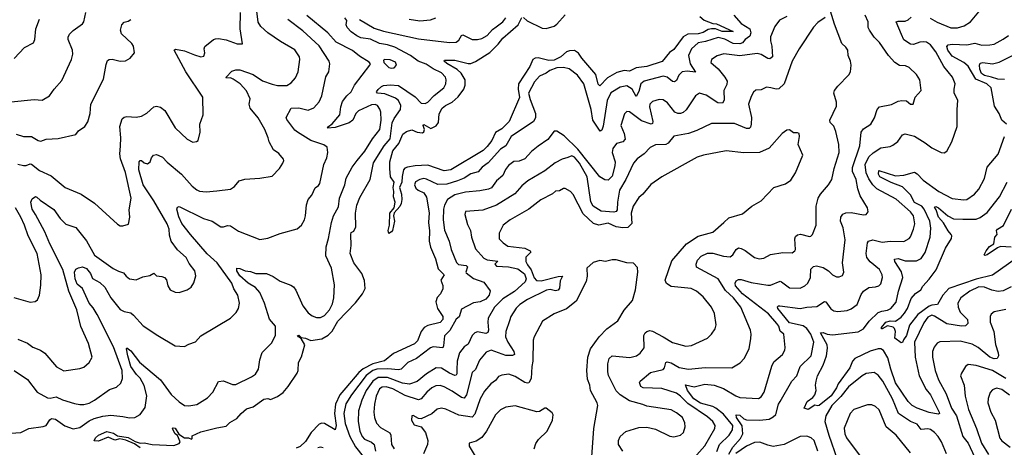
# Model space of a CAD drawing. Extents: x 1246169 to 1426871, y 660025 to 763458.
# Tile 42 of 256: x 1274208 to 1281534, y 678344 to 681522. Entities that reach past the tile are written whole.
import ezdxf

# ---------------------------------------------------------------- set-up
doc = ezdxf.new("R2010")
doc.units = 0

msp = doc.modelspace()

# ---------------------------------------------------------------- linework, layer by layer
at = {"layer": '0CON20XD'}
for points in [[(1275518.3, 679618.3), (1275512, 679655), (1275469.6, 679709.6), (1275445.4, 679755.4), (1275381.9, 679811.9), (1275335.6, 679875), (1275321.1, 679921.1), (1275319.1, 679965), (1275305, 680006), (1275205.2, 680175.2), (1275126.1, 680295), (1275094.8, 680405), (1275097.5, 680465), (1275105, 680476.5), (1275115, 680476.2), (1275135, 680457.5), (1275158.3, 680451.7), (1275178.8, 680465), (1275187.5, 680495), (1275204.4, 680515.6), (1275225, 680519.2), (1275243.2, 680513.2), (1275270.8, 680500.8), (1275305, 680464.2), (1275412.5, 680375), (1275490, 680285), (1275525, 680256.7), (1275545, 680247.8), (1275595, 680243.3), (1275675, 680250.6), (1275775, 680262), (1275805, 680281.2), (1275840, 680325), (1275882.1, 680337.9), (1275995, 680344.2), (1276085, 680358.8), (1276141.2, 680415), (1276166.2, 680455), (1276173.3, 680475), (1276170, 680485), (1276136.6, 680526.6), (1276095.7, 680555), (1276064.4, 680614.4), (1276057.5, 680645), (1276031.1, 680705), (1275983, 680793), (1275921.5, 680865), (1275915.5, 680894.5), (1275921.8, 680935), (1275895, 680992.9), (1275849.1, 681045), (1275795, 681080), (1275775, 681089.2), (1275747.5, 681087.5), (1275743.8, 681095), (1275785, 681139.2), (1275815, 681148.9), (1275845, 681148.8), (1275945, 681114.1), (1276015, 681068.6), (1276085, 681043.3), (1276126.6, 681033.4), (1276195, 681033.5), (1276227.2, 681052.8), (1276260.2, 681089.8), (1276279.5, 681135), (1276292.5, 681225), (1276288.6, 681245), (1276255, 681297.8), (1276149.1, 681359.1), (1276054.3, 681425), (1276000.9, 681470.9), (1275983.2, 681503.3), (1275969.3, 681605)], [(1280982.2, 681532.2), (1281035, 681503.8), (1281135, 681460.8), (1281185, 681460.9), (1281235, 681477.1), (1281281.2, 681505), (1281380.8, 681625)], [(1273920, 678435), (1274215.9, 678454.1), (1274275, 678482.7), (1274381.7, 678498.3), (1274405, 678506.2), (1274431.7, 678548.3), (1274445, 678558.8), (1274475, 678554), (1274543.4, 678503.4), (1274605, 678481.5), (1274655, 678490.7), (1274725, 678541.2), (1274761.4, 678558.7), (1274825.4, 678575.4), (1274885, 678582.2), (1274975, 678574.1), (1275025, 678563.2), (1275065, 678566.2), (1275105, 678587.8), (1275140.2, 678639.8), (1275153.2, 678726.7), (1275135, 678802.2), (1275105, 678858.2), (1275075.6, 678885.6), (1275035.2, 678945), (1275011.1, 679025), (1275001.2, 679075), (1275005, 679082.5), (1275035, 679061.2), (1275097.9, 678977.9), (1275254.5, 678845), (1275335, 678735.5), (1275395, 678681.4), (1275435, 678654.2), (1275465, 678651.9), (1275525, 678663.3), (1275605, 678711.4), (1275645.4, 678754.6), (1275687.3, 678832.7), (1275725, 678838), (1275791.7, 678811.7), (1275815, 678810), (1275933.4, 678866.6), (1275962.9, 678887.1), (1275985.7, 678924.3), (1275993.3, 678995), (1276011.7, 679048.3), (1276081.1, 679118.9), (1276110, 679175), (1276111.8, 679245), (1276066.5, 679296.5), (1276030, 679415), (1275993.8, 679493.8), (1275962.7, 679532.7), (1275906.9, 679565), (1275845, 679619.3), (1275824, 679655), (1275822.5, 679675), (1275845, 679673.1), (1275885, 679655.5), (1275925, 679651.8), (1275965, 679635.6), (1276045, 679636.4), (1276093.6, 679613.7), (1276145, 679578.2), (1276225, 679550), (1276245.5, 679535.5), (1276262.6, 679512.6), (1276315.6, 679395), (1276355, 679344.2), (1276385, 679320.8), (1276415, 679309.2), (1276445, 679308.6), (1276475, 679324.4), (1276513.6, 679365), (1276535, 679411.2), (1276546.2, 679455), (1276550.3, 679550.3), (1276526.9, 679675), (1276486.1, 679766.1), (1276487.7, 679835), (1276505.4, 679895), (1276526.9, 680015), (1276543.6, 680065), (1276579.4, 680130.6), (1276587.1, 680195), (1276627.9, 680295), (1276636.4, 680345), (1276680.9, 680425), (1276717.5, 680475), (1276775, 680545.6), (1276833.4, 680636.6), (1276886.8, 680705), (1276897.3, 680775), (1276895.4, 680834.6), (1276888.1, 680858.1), (1276869.5, 680885), (1276852.6, 680892.6), (1276825, 680889.5), (1276727.8, 680845), (1276708.9, 680825), (1276687.1, 680775), (1276659.1, 680755), (1276555, 680721.1), (1276498.8, 680715), (1276505, 680728.2), (1276531.5, 680748.5), (1276589.3, 680815), (1276596.1, 680875), (1276610.7, 680915), (1276641.3, 680955), (1276674.6, 680985), (1276697.9, 681035), (1276813.8, 681185), (1276816.7, 681195), (1276807.3, 681207.3), (1276735, 681251.8), (1276685, 681293.1), (1276562.5, 681355), (1276499.3, 681425), (1276343.5, 681553.5)], [(1274145, 680910.8), (1274315, 680928), (1274375, 680923.1), (1274429.2, 680955), (1274463.2, 681006.8), (1274520.9, 681069.1), (1274594.3, 681225), (1274603.1, 681265), (1274601.1, 681295), (1274569.4, 681375), (1274568.3, 681391.7), (1274578, 681415), (1274605, 681442.5), (1274675, 681490), (1274683.8, 681505), (1274699.2, 681575)], [(1274165.5, 681234.5), (1274244.4, 681315.6), (1274310.7, 681349.3), (1274321.2, 681375), (1274326.7, 681455), (1274354.6, 681525.4)], [(1274165.6, 678915), (1274265, 678847.3), (1274336.9, 678755), (1274415, 678712.7), (1274435, 678710.4), (1274478.3, 678718.3), (1274525, 678696.2), (1274615, 678670.4), (1274655, 678661.5), (1274685, 678662.3), (1274725, 678673.1), (1274764.7, 678695.3), (1274875.3, 678774.7), (1274928.8, 678791.2), (1274959.7, 678820.3), (1274972, 678855), (1274969.6, 678915), (1274905, 679090), (1274785, 679331.5), (1274755, 679381.2), (1274725.3, 679415.3), (1274674.3, 679524.3), (1274635, 679557.3), (1274620.6, 679595), (1274615, 679646.2), (1274625, 679668.8), (1274645, 679678.8), (1274675, 679685.6), (1274705, 679671.9), (1274733.8, 679635), (1274748.9, 679598.9), (1274805, 679570), (1274840.8, 679535), (1274885.9, 679455), (1274955, 679367.5), (1274985, 679352.3), (1275034.5, 679344.5), (1275054.2, 679325), (1275125.7, 679245.7), (1275235, 679174.3), (1275365, 679098), (1275435, 679093.8), (1275465, 679111.2), (1275515, 679128), (1275555, 679171.4), (1275776.2, 679305), (1275818, 679345), (1275835.8, 679375), (1275842.9, 679415), (1275830.6, 679475), (1275801.2, 679521.2), (1275786.9, 679565), (1275677.1, 679715), (1275602.2, 679782.2), (1275478.5, 679925), (1275415, 680007.9), (1275392.2, 680057.8), (1275375.8, 680115), (1275381.1, 680128.9), (1275395, 680132.5), (1275574.7, 680044.7), (1275640, 680025), (1275705, 679981.8), (1275725, 679981.5), (1275755, 679992.9), (1275775, 679990), (1275835, 679951.4), (1275995, 679887.5), (1276055, 679898.6), (1276145, 679932), (1276272.4, 679967.6), (1276305, 679996), (1276326.2, 680033.8), (1276334.5, 680065.5), (1276340.5, 680145), (1276354.6, 680185.4), (1276382, 680218), (1276405, 680271.2), (1276430.9, 680289.1), (1276441.5, 680305), (1276470, 680445), (1276491.9, 680495), (1276500.6, 680535), (1276495.8, 680575), (1276470.7, 680590.8), (1276374.5, 680624.5), (1276274.6, 680685), (1276255, 680702.2), (1276195, 680781.1), (1276190.5, 680795), (1276226.7, 680865), (1276285, 680867.5), (1276355, 680850), (1276395, 680867.5), (1276435, 680910.8), (1276456.9, 680956.9), (1276485, 681097.5), (1276506.9, 681135), (1276514.4, 681195), (1276510.6, 681215), (1276435, 681328.2), (1276315, 681440.4), (1276203.8, 681523.8)], [(1274181.7, 680671.7), (1274235, 680653.5), (1274295, 680654.4), (1274345, 680624.4), (1274365, 680619.2), (1274405.6, 680634.4), (1274495, 680640), (1274625, 680668.8), (1274645, 680696.2), (1274691.7, 680728.3), (1274715, 680762.5), (1274731.9, 680825), (1274736.9, 680895), (1274830.5, 681079.5), (1274850.3, 681189.7), (1274860.9, 681219.1), (1274873, 681227), (1274895, 681228.6), (1274955, 681214.3), (1274994.2, 681215.8), (1275030, 681235), (1275062.5, 681275), (1275053.3, 681325), (1275041.2, 681345), (1274965.8, 681415.8), (1274956.7, 681445), (1274966.7, 681485), (1274985, 681503.3), (1275015, 681511.2), (1275035, 681523.8)], [(1274195, 680448.9), (1274235, 680437.5), (1274255, 680437.8), (1274285, 680450), (1274295, 680447.1), (1274355, 680401.2), (1274440.8, 680360.8), (1274545, 680274.2), (1274665, 680224.2), (1274765, 680159.2), (1274935, 680003.3), (1274955, 679991.2), (1274975, 679990), (1275017, 680003), (1275028, 680055), (1275021.7, 680108.3), (1275037.8, 680195), (1274995, 680386.7), (1274957, 680487), (1274951.8, 680525), (1274958.5, 680581.5), (1274960.4, 680645), (1274952.6, 680727.4), (1274970, 680785), (1274985, 680797.5), (1275005, 680801.4), (1275075, 680797.5), (1275115, 680804.2), (1275153, 680827), (1275205, 680874), (1275225, 680879.4), (1275255, 680872.2), (1275287.4, 680847.4), (1275365, 680719.2), (1275455, 680634), (1275495, 680612.5), (1275523.9, 680616.1), (1275536.2, 680625), (1275550, 680685), (1275548, 680745), (1275574, 680815), (1275571.4, 680945), (1275444.1, 681135), (1275357.5, 681295), (1275367.5, 681302.5), (1275435, 681290), (1275508, 681262), (1275555, 681246), (1275578, 681252), (1275586.2, 681275), (1275581.2, 681305), (1275586.4, 681323.6), (1275650, 681375), (1275665, 681380.8), (1275687.3, 681382.7), (1275742.9, 681372.9), (1275825, 681342.5), (1275865, 681342.5), (1275849.1, 681455), (1275849.6, 681575)], [(1275105, 678339.1), (1275060.7, 678370.7), (1274997, 678397), (1274953.8, 678406.2), (1274915, 678396.1), (1274865, 678420.4), (1274795, 678390.4), (1274762, 678392), (1274772.5, 678415), (1274795, 678435.4), (1274855, 678461.6), (1274905, 678449.2), (1274935, 678428.1), (1275015, 678418.1), (1275067.7, 678387.7), (1275105, 678375.3), (1275135, 678378.1), (1275194.1, 678364.1), (1275355, 678357.8), (1275395, 678371.4), (1275401.4, 678385), (1275380.7, 678430.7), (1275364.7, 678444.7), (1275346.9, 678476.9), (1275344.5, 678485.5), (1275350, 678490), (1275365, 678485.5), (1275391.7, 678441.7), (1275434.5, 678414.5), (1275464, 678414), (1275486.4, 678403.6), (1275491.7, 678408.3), (1275490.7, 678429.3), (1275555, 678460), (1275675, 678490), (1275745, 678500), (1275772.1, 678527.9), (1275823, 678557), (1275855, 678596.2), (1275895, 678630), (1275944.2, 678645.8), (1276025, 678701.2), (1276055, 678706.2), (1276075, 678700), (1276125, 678720.6), (1276167.7, 678752.3), (1276204.6, 678795), (1276273.3, 678895), (1276280, 678915), (1276281.2, 678975), (1276303.9, 679016.1), (1276328.6, 679105), (1276302.7, 679152.7), (1276281.1, 679165), (1276274.3, 679175.7), (1276285, 679178.2), (1276301.2, 679161.2), (1276335, 679155.3), (1276375, 679137.1), (1276455, 679150), (1276503, 679177), (1276532.1, 679207.9), (1276575, 679282.1), (1276705, 679416.7), (1276758.3, 679485), (1276778.6, 679525), (1276773.3, 679583.3), (1276752.5, 679635), (1276694.4, 679715), (1276665.7, 679785), (1276673.3, 679845), (1276670.4, 679925), (1276675, 679940), (1276695, 679951.4), (1276707.6, 679982.4), (1276706.2, 680085), (1276715.9, 680144.1), (1276739.5, 680200.5), (1276816.1, 680335), (1276841.1, 680458.9), (1276920.2, 680585), (1276963.5, 680636.5), (1276978.4, 680755), (1276993, 680787), (1277042.2, 680855), (1277044.1, 680885), (1277025, 680921.2), (1277005, 680938.8), (1276925, 680970.4), (1276869.2, 680975), (1276863.3, 680985), (1276875, 681002.2), (1276898.6, 681025), (1276915, 681031.8), (1276965, 681036.9), (1277025, 681031.8), (1277149, 680949), (1277195, 680901.6), (1277225, 680899.3), (1277245, 680908.9), (1277291.7, 680958.3), (1277362.5, 681015), (1277378.2, 681045), (1277381.8, 681075), (1277376.4, 681095), (1277345, 681127.6), (1277285, 681156.2), (1277231.2, 681191.2), (1277173.2, 681213.2), (1277115.4, 681255.4), (1276998.1, 681318.1), (1276944.6, 681334.6), (1276885, 681346.1), (1276816.7, 681376.7), (1276745, 681388.2), (1276715, 681402.2), (1276675, 681430.6), (1276644, 681465), (1276636.2, 681485), (1276641.2, 681515), (1276626.2, 681535)], [(1279522.2, 681555), (1279575, 681494.5), (1279641.4, 681455), (1279648.4, 681425), (1279639.4, 681400.6), (1279605.5, 681375), (1279585, 681350.4), (1279565, 681341.4), (1279515, 681346.2), (1279455, 681378.5), (1279405, 681390.2), (1279309.5, 681360.5), (1279255, 681350.8), (1279205.3, 681305), (1279184.3, 681255), (1279196.1, 681195), (1279237, 681133), (1279175, 681138.7), (1279136.6, 681133.4), (1279110.7, 681109.3), (1279095, 681070.5), (1279079.3, 681060.7), (1279065, 681063.4), (1279025, 681093.7), (1278995, 681102.9), (1278853.8, 681065), (1278829.6, 681045), (1278815, 680988.6), (1278795, 680951.4), (1278765, 681005.3), (1278725, 681030.6), (1278675, 681021.5), (1278605, 680979.5), (1278578.9, 680921.1), (1278549.9, 680730.1), (1278538.8, 680701.2), (1278526.8, 680693.2), (1278472.2, 680775), (1278460.2, 680855), (1278405.2, 681045.2), (1278359, 681109), (1278295, 681157.9), (1278255, 681167.3), (1278205, 681164.1), (1278152.5, 681145), (1278124.3, 681125), (1278075, 681102.8), (1278038.9, 681061.1), (1277993.3, 680976.7), (1278005, 680929.1), (1278045.9, 680825), (1278045, 680793.3), (1278030.5, 680765), (1277865.5, 680655), (1277825.4, 680585), (1277785, 680560.7), (1277692.9, 680457.1), (1277649.5, 680425), (1277617.9, 680392.1), (1277565, 680375.8), (1277515.5, 680345), (1277465, 680323.4), (1277385, 680299.6), (1277318.2, 680298.3), (1277235, 680337.8), (1277215, 680341.1), (1277184.1, 680334.1), (1277153, 680317), (1277145.5, 680295), (1277155, 680270), (1277172.5, 680255), (1277215, 680234.6), (1277233.9, 680203.9), (1277255.4, 680085.4), (1277249.6, 680015), (1277256.1, 679953.9), (1277254.7, 679875), (1277265, 679832), (1277300.4, 679745), (1277321.3, 679671.3), (1277366.1, 679625), (1277340, 679585), (1277355.6, 679545.6), (1277355, 679522.5), (1277339.2, 679485), (1277315, 679456.2), (1277303.2, 679425), (1277316.6, 679376.6), (1277355, 679317.1), (1277355, 679294.5), (1277335, 679272), (1277245, 679250), (1277217.5, 679235), (1277195.3, 679204.7), (1277166.9, 679135), (1277146.3, 679113.7), (1276989.1, 679040.9), (1276922.6, 678987.4), (1276835.5, 678964.5), (1276763.4, 678926.6), (1276730.8, 678899.2), (1276635, 678785.7), (1276590.8, 678735), (1276556.7, 678665), (1276551, 678595), (1276563.1, 678505), (1276556, 678474), (1276475, 678520.8), (1276455, 678524.2), (1276435, 678517.1), (1276375.4, 678455), (1276335, 678386.4), (1276295, 678350.4), (1276265, 678336.9)], [(1280201.7, 681538.3), (1280145, 681501.4), (1280112.7, 681467.3), (1280006.9, 681305), (1279955.4, 681215), (1279894.7, 681045.3), (1279855, 681009.3), (1279835, 681006.6), (1279796.2, 681015), (1279765, 681019.6), (1279725, 681000.6), (1279685, 680998.1), (1279667.8, 680982.2), (1279649.7, 680950.3), (1279630.5, 680895), (1279652.2, 680795), (1279651.2, 680745), (1279645, 680724), (1279635, 680713.3), (1279615, 680714.5), (1279525, 680749.6), (1279355, 680750.9), (1279245, 680697.8), (1279185, 680676.4), (1279073.8, 680656.2), (1279032.2, 680605), (1279015.8, 680594.2), (1278937.9, 680592.1), (1278897.8, 680572.2), (1278853.9, 680526.1), (1278802.1, 680487.9), (1278775, 680455.8), (1278717.7, 680335), (1278670.9, 680255), (1278656.8, 680166.7), (1278652.2, 680107.8), (1278645, 680095.7), (1278629.5, 680090.5), (1278535, 680099.2), (1278475, 680135.4), (1278457.2, 680167.2), (1278428.8, 680355), (1278372.7, 680455), (1278335, 680501.5), (1278315, 680511.4), (1278285, 680496.7), (1278243.4, 680486.6), (1278191.2, 680458.8), (1278115, 680399.4), (1277988.9, 680325), (1277943.6, 680286.4), (1277891.9, 680228.1), (1277756.3, 680143.7), (1277652.4, 680107.6), (1277525, 680095.8), (1277520.8, 680075), (1277540.3, 680000.3), (1277562.5, 679955), (1277568.1, 679905), (1277598.3, 679818.3), (1277660, 679750), (1277685, 679737.9), (1277765, 679726.2), (1277742.5, 679705), (1277755, 679689.6), (1277845, 679685.3), (1277915, 679671.1), (1277962.6, 679632.6), (1277976.8, 679595), (1277967.9, 679575), (1277888.2, 679501.8), (1277802.4, 679447.6), (1277740.9, 679385), (1277692.9, 679305), (1277690, 679275), (1277696.9, 679215), (1277691.7, 679198.3), (1277675, 679190.8), (1277615, 679201.8), (1277595, 679194.5), (1277574.7, 679175.3), (1277545, 679110), (1277515, 679091.9), (1277481.1, 679045), (1277461.6, 678985), (1277460.8, 678920.8), (1277461.1, 678888.9), (1277455, 678880), (1277445, 678878.9), (1277405, 678895.8), (1277345, 678933.3), (1277306.4, 678933.6), (1277235, 678890.3), (1277165, 678832.5), (1277107.7, 678812.3), (1277055, 678821.6), (1276945, 678863.8), (1276875, 678864), (1276835, 678836.8), (1276786.6, 678765), (1276754.3, 678695), (1276728.9, 678615), (1276725.3, 678535), (1276738.6, 678465), (1276755.2, 678425.2), (1276772.3, 678405), (1276825, 678382.3), (1276844.6, 678365), (1276854, 678315)], [(1276735, 681522.3), (1276845, 681459.7), (1276915, 681436.2), (1277175, 681379.2), (1277405, 681352.7), (1277456, 681355), (1277475, 681370), (1277495, 681404.2), (1277505, 681409.4), (1277575, 681375.5), (1277615, 681375.5), (1277646.7, 681383.3), (1277685.6, 681405), (1277725, 681448.2), (1277752.1, 681467.9), (1277803.6, 681506.4), (1277825, 681535.8)], [(1279267.5, 681545), (1279299.7, 681519.7), (1279364.3, 681494.3), (1279391.8, 681491.8), (1279515, 681434.4), (1279435, 681434.6), (1279385, 681453.4), (1279355.9, 681454.1), (1279331.2, 681448.8), (1279293.6, 681426.4), (1279255, 681417.5), (1279177.7, 681415), (1279145.3, 681395), (1279075, 681300), (1279042, 681278), (1278988.9, 681211.1), (1278874, 681175), (1278794.8, 681165.2), (1278745, 681140.3), (1278705, 681143.4), (1278650.5, 681129.5), (1278580.8, 681089.2), (1278525, 681030), (1278512.6, 681042.6), (1278493.2, 681115), (1278389.3, 681235), (1278365, 681272.5), (1278335, 681292), (1278299.3, 681290.7), (1278275, 681282.1), (1278233.4, 681246.6), (1278185, 681222.1), (1278145, 681219.8), (1278065, 681238.8), (1278043.1, 681236.9), (1278024.8, 681225.2), (1278002.8, 681175), (1277920, 681045), (1277917.3, 681005), (1277927, 680943), (1277848.4, 680765), (1277795, 680710.5), (1277747.5, 680682.5), (1277720.7, 680625), (1277685, 680578.5), (1277655, 680550.9), (1277415, 680405.4), (1277365, 680398.8), (1277245, 680441.8), (1277150, 680435), (1277093, 680427), (1277072.5, 680417.5), (1277064.2, 680405.8), (1277053.3, 680356.7), (1277052.1, 680315), (1277034.5, 680275), (1277048.8, 680225), (1277051.5, 680185), (1277046.5, 680155), (1277036.5, 680133.5), (1276993.8, 680086.2), (1276989.1, 680065), (1276996.5, 680025), (1276980.4, 679955), (1276975, 679944.5), (1276955, 679932.5), (1276949.6, 679955), (1276960, 679995), (1276962.9, 680085), (1276994.6, 680125), (1277000.9, 680165), (1276988.9, 680205), (1276991.8, 680245), (1276985.5, 680275), (1276993.8, 680315), (1276966.7, 680355), (1276960.8, 680415), (1276962.2, 680465), (1276985, 680546.2), (1277028.3, 680601.7), (1277058.3, 680671.7), (1277085, 680692), (1277125, 680703.8), (1277165, 680687.1), (1277205, 680681.8), (1277215, 680689.2), (1277219.6, 680705), (1277209.4, 680735), (1277215, 680742.5), (1277266.9, 680713.1), (1277305.8, 680734.2), (1277325, 680757.5), (1277327.7, 680822.3), (1277350.8, 680865), (1277375, 680885.5), (1277425, 680908.5), (1277470.4, 680949.6), (1277511.1, 681005), (1277523.1, 681035), (1277523.3, 681075), (1277493.2, 681125), (1277463, 681153), (1277385, 681195.5), (1277365.7, 681215), (1277368, 681222), (1277445, 681220), (1277545, 681196.8), (1277565, 681197.5), (1277598.4, 681211.6), (1277705, 681277.3), (1277768.6, 681341.3), (1277801.5, 681385), (1277915.8, 681484.2), (1277945, 681538.5)], [(1277105.3, 681525.3), (1277185, 681513.1), (1277265, 681520), (1277304.6, 681535.4)], [(1279915, 681545.8), (1279861.9, 681518.1), (1279825, 681472.5), (1279794.6, 681395), (1279794.7, 681364.7), (1279805, 681326.2), (1279809.2, 681245), (1279788.7, 681231.3), (1279775, 681233.1), (1279725, 681262.5), (1279695, 681270.4), (1279565, 681252.2), (1279447.6, 681267.6), (1279397.4, 681252.6), (1279356.2, 681225), (1279348.8, 681205), (1279405, 681155.6), (1279454.6, 681095), (1279470.8, 681065), (1279469.9, 681040.1), (1279446, 680995), (1279449.1, 680925), (1279437.7, 680902.3), (1279402.5, 680905), (1279315, 680961.2), (1279265, 680976.7), (1279235, 680957.1), (1279167.4, 680852.6), (1279145, 680832.9), (1279125, 680824.6), (1279105, 680825.4), (1279083.3, 680835), (1279026.7, 680905), (1278995, 680926.7), (1278965, 680928.5), (1278915, 680913.3), (1278896.7, 680895), (1278894.7, 680874.7), (1278918.2, 680765), (1278915, 680750.8), (1278905, 680745.6), (1278835, 680769.5), (1278745, 680836.9), (1278725, 680840), (1278707.9, 680822.1), (1278681.1, 680735), (1278706.2, 680675), (1278713.6, 680635), (1278695, 680615.4), (1278649.1, 680600.9), (1278621.8, 680565), (1278616.9, 680535), (1278637.7, 680465), (1278636.1, 680436.1), (1278615, 680358.6), (1278585, 680328.8), (1278562, 680332), (1278525, 680354), (1278359.9, 680559.9), (1278258.5, 680658.5), (1278205, 680693.2), (1278185, 680694.4), (1278137.6, 680632.4), (1278065, 680581.5), (1278015, 680542.7), (1277965, 680488.5), (1277925, 680471.8), (1277885, 680467.3), (1277845, 680437.8), (1277821.5, 680408.5), (1277803.3, 680365), (1277755, 680323.3), (1277717.1, 680272.9), (1277695, 680262.8), (1277630.2, 680249.8), (1277525, 680240), (1277445, 680220.5), (1277390.5, 680185), (1277367.2, 680142.8), (1277360.6, 680115), (1277357.6, 680035), (1277367.6, 679957.6), (1277403.6, 679875), (1277418.5, 679815), (1277457.2, 679717.2), (1277473.7, 679703.7), (1277528.8, 679695), (1277538.8, 679685), (1277526.7, 679646.7), (1277530.5, 679640.5), (1277585, 679598.4), (1277662.2, 679572.2), (1277707.3, 679507.3)], [(1277955, 681538.9), (1277983.9, 681513.9), (1278095, 681458.6), (1278125, 681456.7), (1278185, 681474.6), (1278205, 681489.1), (1278265, 681557.2)], [(1279365.6, 678535), (1279325, 678570.3), (1279178.7, 678668.7), (1279125, 678725.3), (1279095, 678747), (1278985, 678781.6), (1278845.6, 678785.6), (1278828, 678795), (1278820, 678825), (1278823.3, 678835), (1278900.7, 678899.3), (1278995, 678922.2), (1279005.4, 678935), (1279015, 678973.3), (1279025, 678979.4), (1279055, 678972.7), (1279115, 678937.2), (1279185, 678925.8), (1279307.9, 678937.9), (1279505.5, 678934.5), (1279568.9, 678971.1), (1279598.6, 679005), (1279635.4, 679075), (1279646.8, 679153.2), (1279650.9, 679185), (1279645.5, 679215), (1279572.9, 679385), (1279518.4, 679455), (1279459.8, 679509.8), (1279404.6, 679595), (1279242.9, 679682.9), (1279240, 679705), (1279251.4, 679735), (1279277.5, 679765), (1279325, 679788), (1279365, 679786.1), (1279443.6, 679763.7), (1279495, 679760.4), (1279513.5, 679775), (1279539.2, 679815), (1279555, 679825.7), (1279575, 679822), (1279605, 679805.6), (1279673.8, 679755), (1279710, 679745), (1279745, 679750), (1279795, 679777.5), (1279885, 679790.6), (1279955, 679788.8), (1279975, 679803.3), (1279979.2, 679815), (1279975.6, 679894.4), (1279980, 679910), (1279995, 679924.2), (1280016.9, 679926.9), (1280085, 679910.8), (1280095, 679912), (1280105.8, 679925), (1280132.5, 679995), (1280134.6, 680135), (1280148.5, 680195), (1280165, 680226), (1280225.5, 680294.5), (1280250.8, 680335), (1280267.3, 680415), (1280303.8, 680535), (1280302.9, 680595), (1280280.7, 680690.7), (1280265, 680730), (1280238.8, 680758.8), (1280235.8, 680775), (1280285, 680880), (1280285, 680910), (1280266.2, 680975), (1280270.8, 680995), (1280295, 681029.2), (1280377.6, 681112.4), (1280388.6, 681135), (1280394.7, 681185), (1280390, 681215), (1280372, 681255), (1280368.8, 681295), (1280355, 681317.1), (1280324.4, 681345), (1280269.1, 681489.1), (1280239.2, 681585)], [(1279395, 678312.7), (1279414.6, 678365.4), (1279485.2, 678435), (1279510, 678475), (1279512.6, 678505), (1279445, 678590.9), (1279388.2, 678635), (1279365, 678647.2), (1279272.4, 678672.4), (1279224, 678704), (1279175.9, 678765), (1279162.5, 678807.5), (1279225, 678792.3), (1279305, 678812.1), (1279375.9, 678805.9), (1279445, 678780.8), (1279535, 678725.5), (1279565, 678713.6), (1279705, 678706), (1279725, 678718.8), (1279747.8, 678755), (1279802.7, 678947.3), (1279819.8, 678980.2), (1279882.5, 679035), (1279900, 679065), (1279902.9, 679085), (1279892.5, 679185), (1279866.6, 679206.6), (1279855.5, 679245), (1279842.2, 679265), (1279778, 679335), (1279586.8, 679485), (1279534.6, 679545), (1279531.9, 679565), (1279538.6, 679581.4), (1279555, 679590), (1279575, 679591.1), (1279649.1, 679569.1), (1279775, 679548.2), (1279795, 679549.5), (1279865, 679578), (1279876.7, 679575), (1279935, 679528), (1280015, 679526.9), (1280049.2, 679545), (1280071.1, 679565), (1280091.5, 679605), (1280095, 679667.5), (1280115, 679687.5), (1280135, 679692.1), (1280185, 679680.9), (1280225.3, 679655.3), (1280255, 679626.7), (1280285, 679610.6), (1280305, 679610), (1280328.5, 679621.5), (1280340, 679645), (1280329.5, 679715), (1280350.5, 679885), (1280335.4, 679975), (1280313.8, 680025), (1280318.2, 680055), (1280333.3, 680076.7), (1280355, 680087.8), (1280395, 680087.9), (1280485, 680070.6), (1280506.7, 680075), (1280521.2, 680095), (1280515.7, 680125), (1280462.2, 680212.2), (1280442.9, 680265), (1280430.7, 680335), (1280402.9, 680395), (1280405, 680423.8), (1280459.1, 680585), (1280467.5, 680685), (1280485, 680710.6), (1280541.4, 680745), (1280567, 680793), (1280586.5, 680853.5), (1280604.4, 680875.6), (1280695, 680890.8), (1280742.6, 680917.4), (1280771.7, 680921.7), (1280805, 680917.9), (1280835, 680894.5), (1280855.8, 680895), (1280870, 680945), (1280913.8, 680995), (1280904.3, 681075), (1280880, 681115), (1280825, 681167.5), (1280798.5, 681178.5), (1280755, 681182.7), (1280718.5, 681205), (1280672.9, 681255), (1280605, 681352.5), (1280565, 681391.5), (1280530, 681445), (1280521.4, 681465), (1280521.5, 681505), (1280497.5, 681555)], [(1279485, 678294), (1279514.4, 678345.6), (1279570.9, 678409.1), (1279589.2, 678445), (1279582.6, 678502.6), (1279542.2, 678565), (1279538, 678585), (1279565, 678582.7), (1279595, 678555.5), (1279615, 678549.1), (1279715.3, 678544.7), (1279785, 678554.2), (1279815, 678570), (1279832.5, 678587.5), (1279854.3, 678665), (1279865.2, 678684.8), (1279953.7, 678836.3), (1279989.8, 678875), (1280015.6, 678944.4), (1280095.4, 679025), (1280115.9, 679125), (1280095, 679184.4), (1280065, 679227.2), (1280036.1, 679246.1), (1279935, 679268.7), (1279848.8, 679375), (1279845, 679387.5), (1279852.5, 679395), (1279864.4, 679395.6), (1280015, 679375.3), (1280065, 679385.9), (1280138.5, 679391.5), (1280195, 679428.6), (1280206.3, 679426.3), (1280242.2, 679372.2), (1280265, 679357.1), (1280295, 679352.5), (1280365, 679362), (1280395, 679374), (1280438, 679405), (1280469.7, 679479.7), (1280485, 679504.3), (1280525, 679531.4), (1280574.4, 679535.6), (1280601.2, 679545), (1280615, 679560), (1280627.1, 679605), (1280624.4, 679625), (1280605.3, 679665.3), (1280535, 679722.3), (1280511.2, 679755), (1280506.7, 679785), (1280515.7, 679864.3), (1280522.9, 679877.1), (1280554.2, 679885.8), (1280625, 679869.2), (1280685, 679876.1), (1280785, 679873.1), (1280825, 679895.8), (1280835, 679908), (1280858.8, 679965), (1280867.5, 680005), (1280857.7, 680065), (1280836.4, 680095), (1280729.4, 680189.4), (1280585, 680263.9), (1280554.5, 680294.5), (1280525, 680338.9), (1280504.8, 680385), (1280498.4, 680445), (1280526.8, 680503.2), (1280557.8, 680532.2), (1280615, 680570.9), (1280685, 680579.4), (1280705, 680589.4), (1280742.3, 680617.7), (1280775, 680666), (1280795, 680674.2), (1280865, 680656.9), (1280945, 680607.8), (1280995, 680569.2), (1281065, 680536.2), (1281086.4, 680533.6), (1281106.1, 680543.9), (1281144.2, 680615), (1281181.7, 680728.3), (1281181.7, 680851.7), (1281188.9, 680925), (1281160.6, 680975), (1281159.4, 681005), (1281168.6, 681045), (1281149.2, 681095), (1281083.2, 681173.3), (1281025, 681282.7), (1280985, 681335.4), (1280955, 681354), (1280935, 681358.2), (1280905, 681354.7), (1280857.6, 681337.6), (1280835, 681340.6), (1280785, 681372.9), (1280767.7, 681412.3), (1280730, 681505), (1280745, 681510.8), (1280795, 681512.2), (1280819.4, 681520.6), (1280839.6, 681540.4)], [(1281550, 680745), (1281515.8, 680775), (1281496, 680825), (1281460.4, 680880.4), (1281435, 681015.6), (1281404.4, 681045), (1281320.5, 681080.5), (1281265, 681176.7), (1281233.6, 681203.6), (1281145, 681250.8), (1281112.9, 681295), (1281107, 681323), (1281115.9, 681334.1), (1281145, 681340.8), (1281255, 681334.8), (1281315, 681347.1), (1281367.3, 681332.7), (1281425.9, 681334.1), (1281458.8, 681341.2), (1281525, 681377.3), (1281565.4, 681404.6)], [(1281535, 681077.4), (1281485, 681079.8), (1281438.9, 681095), (1281386.2, 681106.2), (1281365, 681123), (1281351.9, 681155), (1281348.8, 681185), (1281355, 681200), (1281375, 681203), (1281445, 681194.4), (1281495, 681206.6), (1281665, 681291.1)], [(1276975, 681160.8), (1276995, 681164.3), (1277012.5, 681185), (1277005, 681207.5), (1276965, 681222.9), (1276925, 681226.7), (1276915, 681220), (1276917.5, 681205), (1276955, 681166), (1276975, 681160.8)], [(1278694.8, 678314.8), (1278662.1, 678365), (1278663.6, 678395), (1278676, 678424), (1278717.9, 678462.1), (1278815, 678490.9), (1278875, 678492.9), (1278938.9, 678478.9), (1279045, 678425.8), (1279075, 678422.5), (1279125, 678434), (1279145.7, 678454.3), (1279159.2, 678495), (1279157.5, 678525), (1279139.2, 678565), (1279095, 678601.4), (1279055, 678621.4), (1278875, 678648.6), (1278845, 678662.5), (1278745, 678689.1), (1278675, 678733.8), (1278645, 678764.4), (1278588.4, 678878.4), (1278582.7, 678905), (1278584.2, 678965), (1278593.1, 679005), (1278615, 679022.7), (1278748.2, 679011.8), (1278796.2, 679025), (1278825, 679043.3), (1278855, 679083.8), (1278850.9, 679175), (1278860.6, 679195), (1278875, 679205.5), (1278895, 679211.9), (1278915, 679207.8), (1278994.4, 679165), (1279065, 679122.9), (1279165, 679095.8), (1279205, 679100), (1279324, 679155), (1279355.7, 679185), (1279382.5, 679225), (1279388.6, 679255), (1279377.7, 679337.7), (1279355, 679386.7), (1279291.8, 679461.8), (1279243.3, 679503.3), (1279204.1, 679524.1), (1279055, 679539.1), (1279020.6, 679560.6), (1279009.1, 679585), (1279059.8, 679730.2), (1279170, 679855), (1279255, 679913.3), (1279365, 679942.1), (1279447.5, 680015), (1279485, 680050.5), (1279585, 680080), (1279655, 680136), (1279725, 680176.7), (1279820, 680275), (1279906.8, 680303.2), (1279945, 680330), (1279979.4, 680385), (1280034.4, 680515), (1280000, 680595), (1280009.2, 680655), (1280006.2, 680675), (1279995, 680681.2), (1279965, 680680), (1279935, 680703.8), (1279915, 680700.8), (1279882, 680675), (1279785, 680567.1), (1279712.5, 680535), (1279595, 680531.8), (1279463.7, 680546.3), (1279294.7, 680515.3), (1279248.9, 680501.1), (1278984.6, 680355.4), (1278904, 680296), (1278844.7, 680225.3), (1278815, 680201.1), (1278771.1, 680135), (1278756.7, 680085), (1278761.5, 680008.5), (1278732.9, 679977.1), (1278695.5, 679974.5), (1278645, 679982.9), (1278585, 680009.6), (1278516.2, 679996.2), (1278477.2, 680007.2), (1278399.5, 680079.5), (1278325, 680224), (1278305, 680244), (1278265, 680267.5), (1278255, 680267.5), (1278225, 680250), (1278195, 680247.5), (1278172.3, 680227.7), (1278085, 680184.4), (1277995.3, 680114.7), (1277857.5, 680035), (1277804, 679995), (1277775.8, 679935), (1277775, 679893.8), (1277804, 679864), (1277839.7, 679839.7), (1277965, 679824.5), (1278006, 679805), (1278012, 679795), (1277973.8, 679756.2), (1277973.9, 679725), (1277985, 679699.5), (1278013.3, 679663.3), (1278035, 679603), (1278053.7, 679583.7), (1278088.8, 679581.2), (1278214.6, 679614.6), (1278247.5, 679615), (1278228.8, 679581.2), (1278223.1, 679526.9), (1278215, 679513.1), (1278195, 679507.5), (1278154.1, 679515.9), (1278127, 679513), (1277985, 679442.9), (1277927.8, 679405), (1277900.7, 679379.3), (1277862.5, 679315), (1277852.9, 679282.9), (1277824.5, 679205), (1277822.9, 679165), (1277838.4, 679125), (1277885.4, 679055), (1277888, 679035), (1277873.6, 679026.4), (1277825, 679025.7), (1277715, 679065.9), (1277678.2, 679051.8), (1277627.6, 678992.4), (1277597.9, 678922.1), (1277575, 678900.8), (1277531.2, 678735), (1277515, 678710.4), (1277495, 678714), (1277425, 678761.3), (1277365, 678793.8), (1277335, 678802.5), (1277305, 678799.7), (1277273.6, 678786.4), (1277237.5, 678755), (1277195.4, 678705), (1277175, 678696.5), (1277075, 678729.5), (1276985, 678777.5), (1276935, 678793), (1276905, 678790.5), (1276885, 678779.3), (1276859, 678725), (1276846.8, 678665), (1276843.5, 678605), (1276848, 678565), (1276862.7, 678522.7), (1276892, 678492), (1276961.7, 678451.7), (1276968.2, 678435), (1276973.8, 678363.8), (1276993.4, 678333.4)], [(1281585, 679536.7), (1281525, 679506), (1281488.5, 679501.5), (1281441, 679511), (1281385, 679534.3), (1281345, 679536), (1281276.5, 679505), (1281210, 679455), (1281187.5, 679415), (1281189.6, 679385), (1281205, 679349.4), (1281258.8, 679295), (1281262.2, 679265), (1281245, 679246.9), (1281215, 679243.5), (1281105, 679262.2), (1281015, 679319.1), (1280995, 679325.8), (1280965, 679310.8), (1280935, 679269.4), (1280864.8, 679125), (1280871.2, 679015), (1280900.9, 678875), (1280953.1, 678773.1), (1280985, 678733.1), (1281050, 678605), (1281051.2, 678595), (1281045, 678590), (1281014.7, 678594.7), (1280975, 678602.7), (1280885, 678634.6), (1280848.1, 678655), (1280818.1, 678685), (1280723.4, 678823.4), (1280688.3, 678925), (1280667.9, 679007.9), (1280635, 679063.3), (1280615, 679076.2), (1280595, 679076.5), (1280535, 679059.4), (1280421.2, 679005), (1280405.2, 678985), (1280383.2, 678935), (1280297.8, 678815), (1280285.2, 678785), (1280245, 678726.6), (1280155, 678655.6), (1280145, 678651.2), (1280123.4, 678656.6), (1280075, 678625.7), (1280043.3, 678635), (1280065.9, 678684.1), (1280108.8, 678715), (1280123.8, 678735), (1280133.3, 678765), (1280128.6, 678805), (1280133.1, 678835), (1280142.9, 678875), (1280186.4, 678953.7), (1280211.8, 679025), (1280219.1, 679080.9), (1280214.5, 679105.5), (1280165, 679196), (1280185, 679198.4), (1280215, 679185.9), (1280255, 679180.8), (1280445, 679203.2), (1280485, 679224.4), (1280527.6, 679282.4), (1280595, 679345.6), (1280623.2, 679356.8), (1280665, 679363.2), (1280688.8, 679375), (1280727.8, 679422.2), (1280745.2, 679504.8), (1280779.2, 679605), (1280768.9, 679648.9), (1280718, 679725), (1280716.5, 679743.5), (1280745, 679746.7), (1280795, 679730.5), (1280880.6, 679729.4), (1280915, 679746.5), (1280945, 679791.4), (1280982.3, 679905), (1280987.3, 679972.7), (1280979, 680025), (1280937.7, 680115), (1280919.4, 680135), (1280865, 680163.7), (1280835, 680221.2), (1280775, 680279.2), (1280691.2, 680311.2), (1280607.5, 680355), (1280597.4, 680375), (1280599.4, 680400.6), (1280725, 680362.7), (1280785, 680365.6), (1280865, 680388), (1280885, 680376), (1280929.3, 680329.3), (1281046.1, 680246.1), (1281145, 680192.9), (1281232.8, 680182.8), (1281255, 680185.6), (1281310.8, 680225), (1281343, 680263), (1281385, 680342.5), (1281406, 680425), (1281487, 680523), (1281535, 680653.3)], [(1281625, 679750), (1281445, 679622.7), (1281325, 679593.8), (1281121.6, 679525), (1281077, 679475), (1281037.1, 679405), (1280995, 679400.3), (1280975, 679391.9), (1280889.9, 679330.1), (1280827.6, 679252.4), (1280805.9, 679175), (1280783.9, 679143.9), (1280775, 679123.8), (1280765, 679120.8), (1280718.8, 679155), (1280724.3, 679205), (1280717, 679227), (1280707, 679237), (1280665, 679247.1), (1280625, 679224.4), (1280620, 679225), (1280619.2, 679235), (1280652.9, 679275), (1280685, 679284.7), (1280725, 679282.5), (1280765, 679311.8), (1280790.1, 679339.9), (1280812.5, 679375), (1280840.9, 679449.1), (1280872.3, 679487.7), (1280912.2, 679515), (1280927.2, 679542.8), (1280975, 679593.3), (1281027, 679663), (1281095, 679824.2), (1281140.6, 679895), (1281143.5, 679915), (1281138.8, 679925), (1281115, 679952.5), (1281081.9, 680011.9), (1281043.5, 680055), (1281027.8, 680107.8), (1281015, 680128.8), (1281025, 680133.3), (1281045, 680124.6), (1281113.7, 680063.7), (1281155, 680042.5), (1281225, 680039.4), (1281325, 680040.7), (1281355, 680053.1), (1281405, 680089.6), (1281498.6, 680205), (1281555.2, 680314.8)], [(1274195, 679146.5), (1274267, 679117), (1274305, 679088), (1274362.5, 679065), (1274395, 679043.8), (1274481.1, 678941.1), (1274535, 678912.2), (1274655, 678928.6), (1274685, 678938.6), (1274725, 678974.2), (1274746.9, 679015), (1274720.6, 679115), (1274661.7, 679241.7), (1274631.8, 679365), (1274574.1, 679505), (1274528.8, 679665), (1274431, 679855), (1274395, 679944.4), (1274325, 680074.4), (1274300, 680115), (1274290, 680165), (1274300, 680190), (1274325, 680207.5), (1274335, 680202.5), (1274359.7, 680179.7), (1274461.7, 680111.7), (1274509.1, 680045), (1274551.9, 680001.9), (1274625, 679978.1), (1274705, 679877.5), (1274765, 679773.1), (1274903.3, 679673.3), (1274942.4, 679652.4), (1274981.1, 679641.1), (1275000, 679615), (1275025, 679595.6), (1275075, 679587.5), (1275125, 679611.9), (1275175, 679620.6), (1275205, 679637.5), (1275225, 679619.4), (1275264.6, 679614.6), (1275286.2, 679605), (1275299.1, 679589.1), (1275310, 679545), (1275327.5, 679515), (1275365, 679496.2), (1275395, 679494), (1275455, 679513.8), (1275483.3, 679535), (1275503.9, 679566.1), (1275518.3, 679618.3)], [(1274165, 679457.5), (1274285, 679422.5), (1274322.3, 679427.7), (1274340.5, 679439.5), (1274354, 679475), (1274365, 679550), (1274366.9, 679625), (1274337.8, 679785), (1274269.6, 679915), (1274243.8, 679995), (1274215, 680054.4), (1274177, 680125)], [(1281585, 679832.5), (1281504.6, 679835.4), (1281482.5, 679827.5), (1281405, 679773.8), (1281388.3, 679768.3), (1281384.1, 679774.1), (1281397.5, 679805), (1281424, 679836), (1281456, 679855), (1281463.3, 679905), (1281480, 679925), (1281476.7, 679955), (1281483.3, 679965), (1281528.6, 679991.4), (1281588, 680115)], [(1278465.8, 678274.2), (1278479.4, 678485), (1278509.1, 678655), (1278505.3, 678675.3), (1278455.7, 678765), (1278448.6, 678805), (1278431.3, 678851.3), (1278427.1, 678915), (1278435.5, 679015), (1278454.4, 679075), (1278518.6, 679165), (1278575, 679224), (1278658.8, 679285), (1278705, 679363.3), (1278766.2, 679435), (1278790, 679515), (1278807.5, 679645), (1278805, 679680), (1278775, 679712.5), (1278725, 679713.8), (1278645, 679737.3), (1278615, 679736.7), (1278566.2, 679723.8), (1278525, 679733.5), (1278475, 679716.7), (1278428.5, 679675), (1278429.4, 679615), (1278423.2, 679576.8), (1278349.2, 679430.8), (1278277, 679373), (1278185, 679335.6), (1278098.3, 679281.7), (1278035.6, 679165), (1278029.2, 679139.2), (1278026.8, 678985), (1278018, 678945), (1278012.1, 678855), (1277995.9, 678824.1), (1277985, 678820.4), (1277965, 678825.4), (1277895, 678871.2), (1277847.2, 678887.2), (1277795, 678880.5), (1277769.6, 678870.4), (1277748.8, 678841.2), (1277713.1, 678815), (1277665, 678762.5), (1277635, 678704), (1277595, 678589.2), (1277575, 678568.9), (1277475, 678583.8), (1277378.6, 678628.6), (1277345, 678635.5), (1277315, 678627.5), (1277275, 678593.6), (1277195, 678555.8), (1277175, 678558), (1277135, 678581.2), (1277125, 678577.5), (1277124, 678545), (1277142.3, 678512.3), (1277195, 678496.2), (1277228.1, 678455), (1277245.4, 678395.4), (1277242.9, 678365), (1277212.7, 678295)], [(1277707.3, 679507.3), (1277701.4, 679475), (1277675, 679444.5), (1277635, 679425.5), (1277585, 679418.5), (1277495, 679371.1), (1277477.5, 679312.5), (1277454.7, 679295.3), (1277407.4, 679212.6), (1277368.1, 679171.9), (1277362.2, 679097.8), (1277355.6, 679084.4), (1277285, 679091.2), (1277265, 679084.5), (1277160.6, 679005), (1277095.9, 678974.1), (1277045, 678924), (1277025, 678919.7), (1276946.5, 678926.5), (1276865, 678924.4), (1276836.2, 678913.8), (1276785, 678877.1), (1276676.3, 678735), (1276633.8, 678666.2), (1276619.8, 678595), (1276630.1, 678520.1), (1276665, 678423.9), (1276705, 678348.7), (1276821.2, 678205)], [(1281545, 679367.1), (1281459.1, 679350.9), (1281435.6, 679334.4), (1281428.1, 679315), (1281428.1, 679275), (1281454.7, 679204.7), (1281468.2, 679108.2), (1281488.7, 679045), (1281490.8, 679025), (1281480, 679005), (1281457.6, 679002.4), (1281426.4, 679015), (1281339.3, 679085), (1281295, 679111.8), (1281206.2, 679133.8), (1281055, 679128.6), (1281035, 679117.5), (1281011.3, 679088.7), (1280999.4, 679055), (1281000, 679015), (1281019.6, 678915), (1281044.6, 678845), (1281101.7, 678741.7), (1281141.4, 678635), (1281176.8, 678576.8), (1281224.1, 678424.1), (1281265.6, 678375), (1281312.2, 678272.2)], [(1281545, 678855.2), (1281445, 678915.3), (1281325, 678952.7), (1281265, 678959.5), (1281245.6, 678945), (1281214.2, 678895), (1281208.6, 678875), (1281235.4, 678805), (1281243.2, 678723.2), (1281267.9, 678625), (1281326.8, 678485), (1281363.3, 678375), (1281415, 678291.8)], [(1281103.3, 678295), (1281065.1, 678385.1), (1281041.6, 678425), (1281014.7, 678455), (1280985, 678475.8), (1280965, 678480.3), (1280915, 678476.7), (1280885.2, 678515.2), (1280835, 678534.7), (1280746.8, 678595), (1280702.8, 678705), (1280629.6, 678835), (1280595, 678880), (1280565, 678901.1), (1280505, 678891.9), (1280475, 678874.4), (1280375, 678794.6), (1280317.3, 678722.7), (1280249.3, 678655), (1280205, 678577.8), (1280198.9, 678535), (1280227.3, 678435), (1280290.8, 678255)], [(1281571.9, 678731.9), (1281515, 678773.8), (1281475.5, 678784.5), (1281445, 678770.5), (1281429.3, 678750.7), (1281414, 678706), (1281412.1, 678675), (1281434.4, 678605), (1281466, 678546), (1281501.1, 678411.1), (1281515, 678393.1), (1281576.7, 678345)], [(1278035, 678333.3), (1278047.7, 678372.3), (1278067, 678403), (1278132, 678465), (1278171.2, 678545), (1278176.7, 678585), (1278169.3, 678599.3), (1278125, 678633.8), (1278115, 678633.8), (1278075, 678610), (1278055, 678608), (1277895, 678652.5), (1277825, 678642.5), (1277785, 678622.5), (1277747.1, 678585), (1277681.8, 678465), (1277645, 678416.7), (1277605, 678388.9), (1277552.5, 678375), (1277552.3, 678352.3), (1277631.2, 678221.2)], [(1280835, 678304.2), (1280728.6, 678435), (1280654.5, 678495), (1280601.7, 678621.7), (1280575, 678648.1), (1280548.8, 678658.8), (1280515, 678659.5), (1280414.5, 678625.5), (1280385.5, 678594.5), (1280342.8, 678487.2), (1280346.5, 678445), (1280358.5, 678415), (1280468.2, 678268.2)], [(1279205.6, 678244.4), (1279305, 678354.5), (1279379.5, 678485), (1279381.5, 678505), (1279365.6, 678535)], [(1280146.4, 678315), (1280118.1, 678395), (1280095.4, 678415), (1280065, 678428), (1280015, 678424.8), (1279895, 678364.7), (1279815, 678350.5), (1279775, 678358.8), (1279715, 678382.5), (1279675, 678378.7), (1279615, 678352), (1279535, 678298)], [(1276465, 678340.4), (1276445, 678344.6), (1276425, 678340.4)]]:
    msp.add_lwpolyline(points, dxfattribs=at)

doc.saveas('drawing.dxf')
